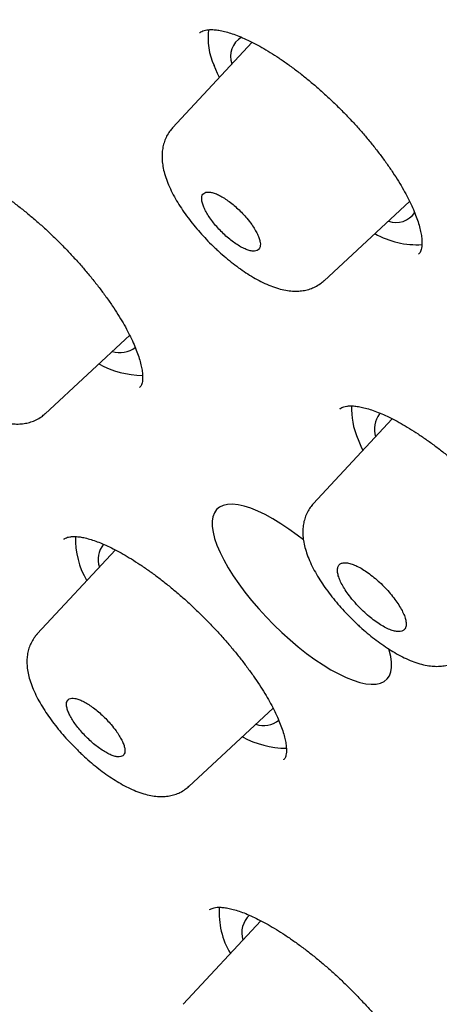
# Model space of a CAD drawing. Header units: millimetres. Extents: x 8 to 1095, y 12 to 2372.
# Tile 14 of 88: x 738.6 to 744.69, y 782.58 to 796.84. Entities that reach past the tile are written whole.
import ezdxf

# ---------------------------------------------------------------- set-up
doc = ezdxf.new("R2010")
doc.units = ezdxf.units.MM

msp = doc.modelspace()

# ---------------------------------------------------------------- linework, layer by layer
at = {"color": 7, "linetype": 'Continuous', "lineweight": 30}
for p, q in [((741.973, 796.513), (740.82, 795.274)), ((743.016, 793.061), (744.255, 794.208)), ((744.386, 793.447), (744.389, 793.45)), ((738.973, 791.135), (740.198, 792.27)), ((740.343, 791.515), (740.345, 791.519)), ((743.245, 791.206), (743.243, 791.204)), ((744.003, 791.061), (742.859, 789.832)), ((739.246, 789.32), (739.244, 789.318)), ((739.992, 789.163), (738.859, 787.946)), ((741.057, 785.74), (742.276, 786.87)), ((742.43, 786.125), (742.432, 786.128)), ((741.36, 783.955), (741.358, 783.953)), ((742.099, 783.795), (740.973, 782.585))]:
    msp.add_line(p, q, dxfattribs=at)
at = {"color": 7, "linetype": 'Continuous', "lineweight": 30, "flags": 128}
for points in [[(741.498, 796.003), (741.471, 796.06), (741.422, 796.178)], [(743.578, 790.605), (743.551, 790.662), (743.502, 790.78)], [(742.716, 789.307), (742.626, 789.377), (742.506, 789.464), (742.388, 789.543), (742.273, 789.613), (742.161, 789.674), (742.054, 789.725), (741.952, 789.766), (741.857, 789.796), (741.768, 789.816), (741.688, 789.824), (741.616, 789.821), (741.554, 789.807), (741.501, 789.782), (741.458, 789.746), (741.426, 789.7), (741.404, 789.644), (741.394, 789.578), (741.395, 789.503), (741.407, 789.42), (741.429, 789.329), (741.463, 789.231)], [(741.463, 789.231), (741.507, 789.128), (741.561, 789.018), (741.625, 788.905), (741.698, 788.789), (741.78, 788.67), (741.869, 788.55), (741.965, 788.429), (742.068, 788.31), (742.176, 788.192), (742.288, 788.077), (742.404, 787.966), (742.522, 787.859), (742.642, 787.758), (742.762, 787.664), (742.882, 787.577), (743, 787.498), (743.115, 787.428), (743.227, 787.367), (743.334, 787.316), (743.436, 787.275), (743.531, 787.245), (743.62, 787.226), (743.7, 787.217), (743.772, 787.22), (743.835, 787.234), (743.888, 787.259), (743.93, 787.295), (743.962, 787.341), (743.984, 787.397), (743.994, 787.463), (743.993, 787.538), (743.982, 787.621), (743.959, 787.712), (743.954, 787.728)]]:
    msp.add_lwpolyline(points, dxfattribs=at)
at = {"color": 7, "linetype": 'Continuous', "lineweight": 30}
for centre, radius, start, end in [((742.267, 796.572), 0.933, 172.2984, 205.0178), ((741.971, 796.311), 0.312, 118.8058, 201.17), ((744.062, 794.219), 0.316, 248.8195, 327.5954), ((744.359, 794.797), 1.216, 240.0823, 273.5563), ((740.057, 792.387), 0.368, 252.5158, 307.2394), ((740.408, 793.068), 1.379, 241.5706, 269.0708), ((744.436, 791.196), 1.023, 176.8859, 204.0103), ((744.13, 790.906), 0.386, 143.9971, 195.9708), ((740.608, 789.322), 1.196, 178.2815, 210.4031), ((740.113, 789.021), 0.371, 142.8923, 197.0756), ((742.139, 786.982), 0.361, 251.9638, 307.7914), ((742.476, 787.632), 1.34, 241.2134, 269.7739), ((742.646, 783.91), 1.152, 176.0246, 210.8287), ((742.179, 783.619), 0.356, 133.663, 197.1477)]:
    msp.add_arc(centre, radius, start, end, dxfattribs=at)
for points, knots in [([(792.801, 764.835), (792.861, 764.902), (792.99, 765.044), (793.177, 765.273), (793.363, 765.52), (793.539, 765.776), (793.705, 766.042), (793.862, 766.317), (794.008, 766.601), (794.146, 766.894), (794.273, 767.196), (794.39, 767.507), (794.497, 767.828), (794.594, 768.157), (794.681, 768.495), (794.757, 768.842), (794.823, 769.198), (794.879, 769.563), (794.923, 769.936), (794.958, 770.317), (794.982, 770.706), (794.995, 771.103), (794.997, 771.508), (794.989, 771.921), (794.97, 772.341), (794.941, 772.768), (794.901, 773.203), (794.851, 773.644), (794.791, 774.092), (794.72, 774.546), (794.638, 775.008), (794.547, 775.475), (794.445, 775.949), (794.334, 776.428), (794.212, 776.914), (794.08, 777.406), (793.938, 777.903), (793.787, 778.406), (793.626, 778.915), (793.455, 779.429), (793.274, 779.948), (793.084, 780.472), (792.884, 781.001), (792.675, 781.536), (792.456, 782.075), (792.228, 782.619), (791.991, 783.167), (791.744, 783.72), (791.489, 784.277), (791.225, 784.838), (790.951, 785.403), (790.669, 785.973), (790.378, 786.546), (790.078, 787.123), (789.769, 787.703), (789.452, 788.287), (789.127, 788.874), (788.793, 789.464), (788.45, 790.057), (788.1, 790.653), (787.741, 791.251), (787.375, 791.853), (787, 792.456), (786.618, 793.062), (786.228, 793.67), (785.83, 794.28), (785.425, 794.892), (785.012, 795.506), (784.592, 796.121), (784.165, 796.737), (783.73, 797.355), (783.289, 797.974), (782.841, 798.594), (782.386, 799.214), (781.924, 799.835), (781.456, 800.457), (780.981, 801.079), (780.5, 801.701), (780.013, 802.323), (779.52, 802.945), (779.02, 803.567), (778.515, 804.188), (778.005, 804.808), (777.489, 805.428), (776.967, 806.047), (776.44, 806.665), (775.908, 807.282), (775.371, 807.897), (774.829, 808.511), (774.282, 809.123), (773.731, 809.733), (773.175, 810.341), (772.615, 810.947), (772.051, 811.551), (771.483, 812.152), (770.91, 812.751), (770.334, 813.347), (769.755, 813.94), (769.172, 814.53), (768.585, 815.117), (767.996, 815.7), (767.403, 816.28), (766.808, 816.856), (766.21, 817.429), (765.609, 817.997), (765.006, 818.561), (764.401, 819.122), (763.793, 819.678), (763.184, 820.229), (762.573, 820.776), (761.96, 821.317), (761.345, 821.854), (760.73, 822.386), (760.113, 822.913), (759.495, 823.434), (758.876, 823.95), (758.256, 824.461), (757.636, 824.965), (757.016, 825.464), (756.395, 825.957), (755.774, 826.444), (755.153, 826.924), (754.533, 827.398), (753.912, 827.866), (753.293, 828.327), (752.673, 828.781), (752.055, 829.229), (751.438, 829.67), (750.822, 830.103), (750.207, 830.53), (749.593, 830.949), (748.981, 831.361), (748.371, 831.765), (747.763, 832.162), (747.156, 832.551), (746.552, 832.932), (745.95, 833.306), (745.351, 833.671), (744.754, 834.029), (744.16, 834.378), (743.569, 834.719), (742.981, 835.052), (742.396, 835.376), (741.814, 835.692), (741.236, 835.999), (740.661, 836.297), (740.09, 836.587), (739.523, 836.868), (738.96, 837.14), (738.401, 837.403), (737.846, 837.657), (737.295, 837.902), (736.749, 838.137), (736.208, 838.364), (735.671, 838.581), (735.139, 838.788), (734.612, 838.986), (734.09, 839.175), (733.573, 839.354), (733.061, 839.523), (732.555, 839.683), (732.054, 839.832), (731.559, 839.972), (731.07, 840.102), (730.586, 840.222), (730.109, 840.332), (729.637, 840.432), (729.172, 840.522), (728.712, 840.601), (728.26, 840.67), (727.813, 840.729), (727.374, 840.777), (726.941, 840.814), (726.515, 840.842), (726.096, 840.858), (725.685, 840.864), (725.28, 840.859), (724.884, 840.844), (724.495, 840.817), (724.114, 840.78), (723.741, 840.732), (723.376, 840.674), (723.02, 840.605), (722.673, 840.525), (722.334, 840.434), (722.004, 840.333), (721.684, 840.222), (721.373, 840.1), (721.071, 839.968), (720.778, 839.826), (720.495, 839.674), (720.222, 839.513), (719.958, 839.341), (719.704, 839.16), (719.467, 838.978), (719.32, 838.85), (719.25, 838.79)], [0, 0, 0, 0, 0.004249, 0.009107, 0.013972, 0.018847, 0.023735, 0.02864, 0.033564, 0.03851, 0.043478, 0.048472, 0.05349, 0.058533, 0.063601, 0.068692, 0.073806, 0.07894, 0.084093, 0.089263, 0.094448, 0.099645, 0.104853, 0.11007, 0.115295, 0.120524, 0.125759, 0.130996, 0.136234, 0.141474, 0.146715, 0.151954, 0.157193, 0.16243, 0.167665, 0.172898, 0.178129, 0.183358, 0.188585, 0.193809, 0.19903, 0.20425, 0.209466, 0.214681, 0.219893, 0.225102, 0.23031, 0.235515, 0.240719, 0.24592, 0.251119, 0.256317, 0.261512, 0.266706, 0.271898, 0.277089, 0.282278, 0.287466, 0.292652, 0.297837, 0.303021, 0.308204, 0.313385, 0.318566, 0.323745, 0.328923, 0.334101, 0.339277, 0.344453, 0.349627, 0.354801, 0.359975, 0.365147, 0.370319, 0.375491, 0.380661, 0.385832, 0.391001, 0.396171, 0.401339, 0.406507, 0.411675, 0.416843, 0.42201, 0.427177, 0.432343, 0.437509, 0.442675, 0.447841, 0.453006, 0.458172, 0.463337, 0.468502, 0.473667, 0.478831, 0.483996, 0.48916, 0.494325, 0.499489, 0.504654, 0.509818, 0.514983, 0.520147, 0.525312, 0.530476, 0.535641, 0.540806, 0.545971, 0.551136, 0.556301, 0.561467, 0.566632, 0.571798, 0.576964, 0.582131, 0.587298, 0.592465, 0.597632, 0.6028, 0.607969, 0.613137, 0.618307, 0.623476, 0.628647, 0.633817, 0.638989, 0.644161, 0.649333, 0.654507, 0.659681, 0.664856, 0.670031, 0.675208, 0.680385, 0.685563, 0.690743, 0.695923, 0.701105, 0.706287, 0.711471, 0.716656, 0.721842, 0.72703, 0.732219, 0.73741, 0.742602, 0.747796, 0.752991, 0.758189, 0.763388, 0.768589, 0.773792, 0.778998, 0.784205, 0.789415, 0.794627, 0.799841, 0.805058, 0.810277, 0.815499, 0.820723, 0.82595, 0.831179, 0.836411, 0.841645, 0.846881, 0.852119, 0.857359, 0.862601, 0.867843, 0.873086, 0.878329, 0.883571, 0.88881, 0.894046, 0.899278, 0.904503, 0.909721, 0.91493, 0.920127, 0.925311, 0.930479, 0.93563, 0.940761, 0.94587, 0.950957, 0.956019, 0.961056, 0.966067, 0.971053, 0.976015, 0.980954, 0.985871, 0.99077, 0.995653, 1, 1, 1, 1]), ([(707.876, 825.494), (707.885, 825.502), (707.965, 825.571), (708.124, 825.692), (708.353, 825.857), (708.593, 826.011), (708.841, 826.156), (709.099, 826.291), (709.365, 826.416), (709.64, 826.532), (709.924, 826.638), (710.216, 826.734), (710.517, 826.821), (710.826, 826.898), (711.144, 826.965), (711.47, 827.022), (711.805, 827.07), (712.148, 827.107), (712.498, 827.135), (712.857, 827.154), (713.224, 827.162), (713.599, 827.161), (713.982, 827.15), (714.372, 827.129), (714.77, 827.098), (715.176, 827.058), (715.589, 827.008), (716.009, 826.947), (716.437, 826.878), (716.872, 826.798), (717.313, 826.708), (717.762, 826.609), (718.217, 826.5), (718.68, 826.382), (719.148, 826.253), (719.623, 826.115), (720.105, 825.968), (720.592, 825.811), (721.086, 825.644), (721.585, 825.468), (722.09, 825.282), (722.601, 825.087), (723.117, 824.882), (723.639, 824.668), (724.166, 824.445), (724.698, 824.212), (725.234, 823.971), (725.776, 823.72), (726.322, 823.46), (726.873, 823.192), (727.428, 822.914), (727.987, 822.627), (728.551, 822.332), (729.118, 822.028), (729.689, 821.716), (730.263, 821.395), (730.841, 821.065), (731.423, 820.727), (732.007, 820.381), (732.594, 820.027), (733.185, 819.664), (733.778, 819.294), (734.373, 818.916), (734.971, 818.53), (735.571, 818.136), (736.173, 817.734), (736.777, 817.326), (737.382, 816.909), (737.989, 816.486), (738.598, 816.055), (739.208, 815.617), (739.819, 815.173), (740.43, 814.721), (741.043, 814.263), (741.656, 813.798), (742.27, 813.327), (742.884, 812.85), (743.498, 812.366), (744.111, 811.876), (744.725, 811.38), (745.339, 810.878), (745.951, 810.371), (746.563, 809.858), (747.175, 809.34), (747.785, 808.816), (748.394, 808.288), (749.002, 807.754), (749.608, 807.215), (750.213, 806.672), (750.816, 806.124), (751.416, 805.571), (752.015, 805.014), (752.612, 804.453), (753.206, 803.889), (753.797, 803.32), (754.386, 802.747), (754.971, 802.171), (755.554, 801.592), (756.133, 801.009), (756.71, 800.423), (757.282, 799.834), (757.851, 799.242), (758.416, 798.648), (758.977, 798.051), (759.535, 797.452), (760.087, 796.851), (760.636, 796.248), (761.18, 795.642), (761.719, 795.035), (762.253, 794.427), (762.783, 793.817), (763.307, 793.206), (763.826, 792.594), (764.34, 791.981), (764.848, 791.367), (765.351, 790.753), (765.847, 790.138), (766.338, 789.523), (766.823, 788.908), (767.302, 788.293), (767.774, 787.678), (768.24, 787.063), (768.7, 786.449), (769.153, 785.836), (769.599, 785.224), (770.038, 784.612), (770.47, 784.002), (770.895, 783.393), (771.313, 782.786), (771.723, 782.18), (772.126, 781.577), (772.522, 780.975), (772.91, 780.375), (773.29, 779.778), (773.662, 779.183), (774.027, 778.591), (774.383, 778.001), (774.731, 777.415), (775.071, 776.831), (775.402, 776.251), (775.726, 775.674), (776.04, 775.101), (776.347, 774.531), (776.644, 773.965), (776.933, 773.404), (777.213, 772.846), (777.484, 772.293), (777.746, 771.744), (777.999, 771.2), (778.244, 770.66), (778.479, 770.126), (778.704, 769.596), (778.921, 769.072), (779.128, 768.553), (779.326, 768.039), (779.515, 767.531), (779.694, 767.029), (779.863, 766.532), (780.023, 766.042), (780.174, 765.558), (780.314, 765.08), (780.446, 764.608), (780.567, 764.143), (780.679, 763.684), (780.781, 763.232), (780.874, 762.788), (780.956, 762.35), (781.029, 761.919), (781.092, 761.495), (781.145, 761.079), (781.189, 760.67), (781.223, 760.269), (781.247, 759.876), (781.261, 759.49), (781.265, 759.112), (781.26, 758.742), (781.245, 758.38), (781.22, 758.026), (781.186, 757.681), (781.141, 757.343), (781.087, 757.014), (781.024, 756.694), (780.95, 756.382), (780.868, 756.078), (780.775, 755.783), (780.673, 755.496), (780.561, 755.218), (780.439, 754.949), (780.308, 754.689), (780.168, 754.438), (780.017, 754.195), (779.857, 753.962), (779.718, 753.775), (779.629, 753.669), (779.599, 753.634)], [0, 0, 0, 0, 0.0007, 0.00602, 0.011336, 0.016648, 0.021954, 0.027254, 0.032548, 0.037835, 0.043115, 0.048388, 0.053655, 0.058916, 0.064172, 0.069423, 0.07467, 0.079913, 0.085154, 0.090392, 0.095628, 0.100862, 0.106095, 0.111327, 0.116558, 0.121789, 0.127019, 0.132249, 0.13748, 0.142711, 0.147941, 0.153172, 0.158404, 0.163636, 0.168868, 0.174101, 0.179334, 0.184568, 0.189803, 0.195038, 0.200273, 0.205509, 0.210745, 0.215982, 0.22122, 0.226458, 0.231696, 0.236935, 0.242174, 0.247413, 0.252653, 0.257894, 0.263134, 0.268375, 0.273617, 0.278858, 0.2841, 0.289342, 0.294585, 0.299828, 0.305071, 0.310314, 0.315557, 0.320801, 0.326045, 0.331289, 0.336533, 0.341778, 0.347023, 0.352267, 0.357512, 0.362757, 0.368003, 0.373248, 0.378493, 0.383739, 0.388985, 0.39423, 0.399476, 0.404722, 0.409968, 0.415215, 0.420461, 0.425707, 0.430953, 0.4362, 0.441446, 0.446693, 0.451939, 0.457186, 0.462433, 0.467679, 0.472926, 0.478173, 0.48342, 0.488666, 0.493913, 0.49916, 0.504407, 0.509654, 0.5149, 0.520147, 0.525394, 0.530641, 0.535887, 0.541134, 0.546381, 0.551627, 0.556874, 0.562121, 0.567367, 0.572613, 0.57786, 0.583106, 0.588352, 0.593599, 0.598845, 0.604091, 0.609337, 0.614583, 0.619828, 0.625074, 0.63032, 0.635565, 0.64081, 0.646056, 0.651301, 0.656545, 0.66179, 0.667035, 0.672279, 0.677523, 0.682767, 0.688011, 0.693255, 0.698498, 0.703742, 0.708985, 0.714227, 0.71947, 0.724712, 0.729954, 0.735195, 0.740437, 0.745678, 0.750918, 0.756158, 0.761398, 0.766638, 0.771877, 0.777115, 0.782354, 0.787591, 0.792829, 0.798065, 0.803302, 0.808538, 0.813773, 0.819008, 0.824242, 0.829476, 0.834709, 0.839941, 0.845174, 0.850405, 0.855636, 0.860867, 0.866098, 0.871328, 0.876558, 0.881788, 0.887018, 0.892248, 0.897478, 0.902709, 0.907941, 0.913174, 0.918408, 0.923645, 0.928883, 0.934125, 0.93937, 0.944618, 0.949872, 0.95513, 0.960394, 0.965663, 0.97094, 0.976223, 0.981513, 0.98681, 0.992114, 0.997423, 1, 1, 1, 1]), ([(706.342, 826.406), (706.324, 826.387), (706.237, 826.298), (706.09, 826.128), (705.901, 825.895), (705.723, 825.653), (705.554, 825.401), (705.394, 825.141), (705.245, 824.871), (705.105, 824.592), (704.975, 824.304), (704.854, 824.007), (704.744, 823.701), (704.643, 823.386), (704.553, 823.063), (704.472, 822.73), (704.402, 822.389), (704.342, 822.04), (704.292, 821.681), (704.253, 821.315), (704.223, 820.941), (704.204, 820.558), (704.196, 820.168), (704.197, 819.77), (704.209, 819.364), (704.231, 818.951), (704.263, 818.53), (704.306, 818.102), (704.358, 817.668), (704.421, 817.226), (704.494, 816.777), (704.577, 816.322), (704.67, 815.86), (704.773, 815.391), (704.886, 814.916), (705.008, 814.435), (705.141, 813.948), (705.283, 813.454), (705.435, 812.955), (705.597, 812.45), (705.769, 811.94), (705.95, 811.424), (706.14, 810.902), (706.34, 810.375), (706.55, 809.843), (706.768, 809.306), (706.997, 808.764), (707.234, 808.218), (707.48, 807.666), (707.736, 807.11), (708, 806.55), (708.274, 805.986), (708.556, 805.417), (708.848, 804.844), (709.148, 804.268), (709.456, 803.688), (709.774, 803.104), (710.099, 802.517), (710.433, 801.927), (710.776, 801.333), (711.127, 800.737), (711.485, 800.137), (711.852, 799.535), (712.227, 798.931), (712.61, 798.324), (713, 797.714), (713.399, 797.103), (713.804, 796.49), (714.218, 795.875), (714.638, 795.258), (715.066, 794.64), (715.501, 794.02), (715.943, 793.399), (716.392, 792.778), (716.848, 792.155), (717.31, 791.532), (717.779, 790.908), (718.255, 790.283), (718.736, 789.659), (719.224, 789.034), (719.719, 788.41), (720.219, 787.785), (720.725, 787.161), (721.236, 786.538), (721.754, 785.915), (722.276, 785.293), (722.805, 784.672), (723.338, 784.052), (723.876, 783.434), (724.419, 782.817), (724.967, 782.201), (725.52, 781.588), (726.077, 780.976), (726.639, 780.366), (727.205, 779.759), (727.774, 779.154), (728.348, 778.552), (728.926, 777.952), (729.507, 777.355), (730.092, 776.761), (730.68, 776.17), (731.271, 775.583), (731.866, 774.999), (732.463, 774.418), (733.063, 773.842), (733.666, 773.269), (734.271, 772.7), (734.878, 772.135), (735.488, 771.575), (736.099, 771.019), (736.713, 770.468), (737.328, 769.921), (737.944, 769.379), (738.562, 768.843), (739.182, 768.311), (739.802, 767.785), (740.423, 767.264), (741.045, 766.749), (741.668, 766.239), (742.291, 765.735), (742.914, 765.237), (743.537, 764.745), (744.161, 764.26), (744.784, 763.78), (745.407, 763.307), (746.029, 762.841), (746.651, 762.381), (747.272, 761.928), (747.892, 761.482), (748.511, 761.043), (749.029, 760.68), (749.341, 760.465), (749.447, 760.392)], [0, 0, 0, 0, 0.001942, 0.009467, 0.016995, 0.024529, 0.032073, 0.039629, 0.047201, 0.054791, 0.062399, 0.070028, 0.077677, 0.085347, 0.093037, 0.100747, 0.108474, 0.116218, 0.123977, 0.131749, 0.139532, 0.147326, 0.155128, 0.162937, 0.170752, 0.178571, 0.186393, 0.194217, 0.202043, 0.20987, 0.217698, 0.225525, 0.233351, 0.241176, 0.249, 0.256822, 0.264643, 0.272462, 0.28028, 0.288095, 0.295909, 0.303721, 0.311531, 0.31934, 0.327146, 0.334951, 0.342755, 0.350556, 0.358356, 0.366155, 0.373952, 0.381747, 0.389541, 0.397334, 0.405126, 0.412916, 0.420705, 0.428494, 0.436281, 0.444067, 0.451852, 0.459636, 0.467419, 0.475202, 0.482983, 0.490764, 0.498544, 0.506324, 0.514103, 0.521881, 0.529658, 0.537435, 0.545212, 0.552988, 0.560763, 0.568538, 0.576313, 0.584087, 0.591861, 0.599634, 0.607407, 0.61518, 0.622952, 0.630724, 0.638496, 0.646268, 0.654039, 0.66181, 0.669581, 0.677352, 0.685123, 0.692893, 0.700663, 0.708434, 0.716204, 0.723974, 0.731744, 0.739514, 0.747283, 0.755053, 0.762823, 0.770593, 0.778363, 0.786132, 0.793902, 0.801672, 0.809442, 0.817212, 0.824982, 0.832753, 0.840523, 0.848294, 0.856064, 0.863835, 0.871606, 0.879377, 0.887149, 0.894921, 0.902693, 0.910465, 0.918237, 0.92601, 0.933783, 0.941557, 0.949331, 0.957105, 0.96488, 0.972655, 0.980431, 0.988207, 0.995983, 1, 1, 1, 1]), ([(707.652, 824.823), (707.618, 824.785), (707.52, 824.674), (707.369, 824.48), (707.198, 824.244), (707.037, 823.998), (706.885, 823.743), (706.743, 823.479), (706.611, 823.206), (706.489, 822.923), (706.376, 822.632), (706.273, 822.332), (706.181, 822.023), (706.098, 821.706), (706.025, 821.379), (705.962, 821.044), (705.91, 820.701), (705.867, 820.35), (705.835, 819.99), (705.812, 819.622), (705.8, 819.247), (705.798, 818.863), (705.807, 818.472), (705.825, 818.073), (705.853, 817.667), (705.892, 817.253), (705.94, 816.832), (705.999, 816.404), (706.068, 815.969), (706.146, 815.527), (706.235, 815.079), (706.333, 814.624), (706.442, 814.162), (706.56, 813.694), (706.688, 813.22), (706.826, 812.739), (706.973, 812.253), (707.131, 811.761), (707.297, 811.262), (707.474, 810.759), (707.66, 810.249), (707.855, 809.735), (708.06, 809.215), (708.274, 808.69), (708.497, 808.16), (708.73, 807.625), (708.971, 807.085), (709.222, 806.541), (709.482, 805.992), (709.751, 805.44), (710.028, 804.882), (710.315, 804.321), (710.61, 803.756), (710.914, 803.188), (711.226, 802.615), (711.547, 802.04), (711.877, 801.46), (712.214, 800.878), (712.56, 800.293), (712.914, 799.705), (713.276, 799.114), (713.646, 798.521), (714.024, 797.925), (714.409, 797.327), (714.803, 796.727), (715.203, 796.126), (715.612, 795.522), (716.027, 794.917), (716.45, 794.31), (716.88, 793.702), (717.316, 793.093), (717.76, 792.483), (718.21, 791.872), (718.668, 791.26), (719.131, 790.648), (719.601, 790.036), (720.077, 789.423), (720.56, 788.81), (721.048, 788.198), (721.543, 787.586), (722.043, 786.974), (722.548, 786.363), (723.06, 785.753), (723.576, 785.143), (724.098, 784.535), (724.625, 783.928), (725.157, 783.322), (725.694, 782.718), (726.235, 782.116), (726.781, 781.516), (727.331, 780.917), (727.886, 780.321), (728.445, 779.728), (729.007, 779.136), (729.574, 778.548), (730.144, 777.962), (730.717, 777.379), (731.294, 776.8), (731.874, 776.223), (732.457, 775.65), (733.044, 775.081), (733.632, 774.516), (734.224, 773.954), (734.818, 773.396), (735.414, 772.843), (736.012, 772.294), (736.612, 771.749), (737.214, 771.209), (737.818, 770.674), (738.423, 770.143), (739.03, 769.618), (739.637, 769.098), (740.246, 768.583), (740.856, 768.074), (741.466, 767.57), (742.077, 767.072), (742.688, 766.579), (743.299, 766.093), (743.911, 765.613), (744.522, 765.139), (745.133, 764.671), (745.744, 764.21), (746.354, 763.756), (746.963, 763.308), (747.572, 762.867), (748.179, 762.433), (748.785, 762.006), (749.39, 761.586), (749.993, 761.173), (750.595, 760.768), (751.195, 760.371), (751.792, 759.981), (752.388, 759.598), (752.981, 759.224), (753.572, 758.857), (754.16, 758.499), (754.746, 758.148), (755.328, 757.806), (755.908, 757.472), (756.484, 757.146), (757.057, 756.829), (757.626, 756.521), (758.192, 756.221), (758.754, 755.929), (759.312, 755.647), (759.866, 755.373), (760.415, 755.108), (760.961, 754.853), (761.501, 754.606), (762.038, 754.369), (762.569, 754.14), (763.095, 753.921), (763.617, 753.712), (764.133, 753.511), (764.644, 753.32), (765.149, 753.139), (765.649, 752.967), (766.143, 752.805), (766.632, 752.653), (767.114, 752.51), (767.59, 752.377), (768.061, 752.253), (768.525, 752.14), (768.982, 752.036), (769.433, 751.943), (769.877, 751.859), (770.315, 751.785), (770.746, 751.721), (771.169, 751.668), (771.586, 751.624), (771.995, 751.591), (772.397, 751.567), (772.792, 751.554), (773.179, 751.551), (773.558, 751.558), (773.93, 751.576), (774.293, 751.603), (774.649, 751.641), (774.996, 751.689), (775.335, 751.747), (775.666, 751.815), (775.988, 751.894), (776.301, 751.982), (776.606, 752.081), (776.902, 752.19), (777.189, 752.308), (777.467, 752.437), (777.735, 752.575), (777.995, 752.723), (778.245, 752.88), (778.486, 753.048), (778.707, 753.215), (778.843, 753.331), (778.905, 753.384)], [0, 0, 0, 0, 0.002757, 0.007906, 0.013058, 0.018215, 0.023378, 0.028548, 0.033727, 0.038914, 0.044111, 0.049317, 0.054532, 0.059756, 0.064988, 0.070227, 0.075474, 0.080726, 0.085984, 0.091246, 0.096512, 0.101781, 0.107052, 0.112325, 0.1176, 0.122876, 0.128153, 0.13343, 0.138708, 0.143985, 0.149262, 0.154538, 0.159814, 0.165089, 0.170363, 0.175637, 0.18091, 0.186183, 0.191454, 0.196725, 0.201995, 0.207264, 0.212532, 0.2178, 0.223067, 0.228333, 0.233599, 0.238863, 0.244128, 0.249391, 0.254654, 0.259917, 0.265179, 0.27044, 0.275701, 0.280962, 0.286222, 0.291482, 0.296741, 0.302, 0.307258, 0.312516, 0.317774, 0.323031, 0.328289, 0.333545, 0.338802, 0.344058, 0.349314, 0.35457, 0.359826, 0.365081, 0.370336, 0.375591, 0.380846, 0.386101, 0.391355, 0.396609, 0.401863, 0.407118, 0.412371, 0.417625, 0.422879, 0.428132, 0.433386, 0.438639, 0.443893, 0.449146, 0.454399, 0.459652, 0.464905, 0.470158, 0.475411, 0.480664, 0.485917, 0.49117, 0.496423, 0.501676, 0.506929, 0.512182, 0.517434, 0.522687, 0.52794, 0.533193, 0.538446, 0.543699, 0.548952, 0.554206, 0.559459, 0.564712, 0.569965, 0.575219, 0.580472, 0.585726, 0.59098, 0.596234, 0.601487, 0.606742, 0.611996, 0.61725, 0.622505, 0.627759, 0.633014, 0.638269, 0.643524, 0.64878, 0.654036, 0.659291, 0.664548, 0.669804, 0.675061, 0.680317, 0.685575, 0.690832, 0.69609, 0.701348, 0.706607, 0.711866, 0.717125, 0.722385, 0.727645, 0.732906, 0.738167, 0.743428, 0.74869, 0.753953, 0.759216, 0.76448, 0.769745, 0.77501, 0.780275, 0.785542, 0.790809, 0.796077, 0.801345, 0.806615, 0.811885, 0.817156, 0.822427, 0.8277, 0.832973, 0.838248, 0.843522, 0.848798, 0.854074, 0.859351, 0.864629, 0.869907, 0.875185, 0.880463, 0.885741, 0.891018, 0.896294, 0.901569, 0.906843, 0.912114, 0.917382, 0.922647, 0.927907, 0.933163, 0.938413, 0.943656, 0.948892, 0.95412, 0.959339, 0.96455, 0.969751, 0.974943, 0.980125, 0.985299, 0.990465, 0.995625, 1, 1, 1, 1]), ([(741.214, 796.651), (741.214, 796.651), (741.213, 796.651), (741.213, 796.65), (741.212, 796.649)], [0, 0, 0, 0, 0.108082, 1, 1, 1, 1]), ([(741.214, 796.648), (741.216, 796.65), (741.224, 796.659), (741.242, 796.67), (741.275, 796.683), (741.317, 796.693), (741.37, 796.697), (741.436, 796.694), (741.51, 796.684), (741.593, 796.665), (741.683, 796.638), (741.781, 796.602), (741.885, 796.556), (741.996, 796.502), (742.113, 796.439), (742.234, 796.367), (742.36, 796.286), (742.488, 796.198), (742.619, 796.102), (742.749, 795.999), (742.879, 795.891), (743.008, 795.778), (743.134, 795.661), (743.259, 795.539), (743.381, 795.413), (743.499, 795.285), (743.614, 795.153), (743.724, 795.021), (743.827, 794.888), (743.924, 794.757), (744.013, 794.627), (744.094, 794.5), (744.167, 794.378), (744.231, 794.26), (744.286, 794.146), (744.333, 794.037), (744.371, 793.934), (744.4, 793.839), (744.42, 793.752), (744.432, 793.675), (744.435, 793.609), (744.432, 793.555), (744.424, 793.512), (744.413, 793.482), (744.402, 793.462), (744.393, 793.453), (744.389, 793.45)], [0, 0, 0, 0, 0.009265, 0.035453, 0.05875, 0.080736, 0.104085, 0.126761, 0.149213, 0.171627, 0.194053, 0.216305, 0.238826, 0.261708, 0.284908, 0.308366, 0.33202, 0.355804, 0.37965, 0.403487, 0.427262, 0.450924, 0.474425, 0.498029, 0.521806, 0.545717, 0.569716, 0.593745, 0.617733, 0.641625, 0.665372, 0.688936, 0.712228, 0.735263, 0.758435, 0.781664, 0.804858, 0.827926, 0.850775, 0.873323, 0.895527, 0.917423, 0.939202, 0.961167, 0.984261, 1, 1, 1, 1]), ([(740.821, 795.274), (740.806, 795.257), (740.772, 795.219), (740.732, 795.152), (740.7, 795.076), (740.678, 794.996), (740.667, 794.913), (740.666, 794.825), (740.675, 794.734), (740.695, 794.635), (740.728, 794.529), (740.773, 794.418), (740.828, 794.305), (740.893, 794.193), (740.964, 794.082), (741.042, 793.973), (741.126, 793.866), (741.215, 793.761), (741.308, 793.66), (741.383, 793.584), (741.426, 793.542), (741.436, 793.533)], [0, 0, 0, 0, 0.035863, 0.079076, 0.122575, 0.167036, 0.213205, 0.261698, 0.313042, 0.370142, 0.432397, 0.495938, 0.561381, 0.624443, 0.684899, 0.745941, 0.805881, 0.864571, 0.923359, 0.982389, 1, 1, 1, 1]), ([(737.173, 794.722), (737.174, 794.724), (737.181, 794.731), (737.196, 794.741), (737.226, 794.753), (737.265, 794.762), (737.316, 794.766), (737.378, 794.763), (737.45, 794.753), (737.531, 794.734), (737.62, 794.707), (737.715, 794.671), (737.818, 794.626), (737.927, 794.572), (738.043, 794.509), (738.163, 794.437), (738.288, 794.357), (738.415, 794.268), (738.545, 794.172), (738.675, 794.07), (738.805, 793.962), (738.934, 793.849), (739.06, 793.732), (739.185, 793.611), (739.307, 793.485), (739.426, 793.357), (739.542, 793.226), (739.652, 793.093), (739.757, 792.961), (739.855, 792.829), (739.946, 792.699), (740.029, 792.572), (740.103, 792.45), (740.168, 792.331), (740.226, 792.217), (740.274, 792.108), (740.314, 792.006), (740.345, 791.91), (740.368, 791.823), (740.381, 791.745), (740.387, 791.679), (740.385, 791.624), (740.379, 791.581), (740.369, 791.551), (740.358, 791.531), (740.35, 791.522), (740.346, 791.518)], [0, 0, 0, 0, 0.007398, 0.033721, 0.056912, 0.078758, 0.10196, 0.124488, 0.146819, 0.169137, 0.191492, 0.213683, 0.236126, 0.258944, 0.282089, 0.305504, 0.329123, 0.352881, 0.37671, 0.40054, 0.424312, 0.447983, 0.471471, 0.495041, 0.518785, 0.542669, 0.566647, 0.590665, 0.614649, 0.638544, 0.662301, 0.68588, 0.709207, 0.732255, 0.755402, 0.77861, 0.801793, 0.824855, 0.847698, 0.870234, 0.892402, 0.914212, 0.935813, 0.957496, 0.979886, 1, 1, 1, 1]), ([(741.896, 793.964), (741.876, 793.987), (741.835, 794.035), (741.766, 794.102), (741.695, 794.165), (741.623, 794.22), (741.552, 794.267), (741.485, 794.304), (741.423, 794.33), (741.367, 794.344), (741.32, 794.346), (741.284, 794.336), (741.257, 794.314), (741.243, 794.281), (741.24, 794.237), (741.25, 794.184), (741.271, 794.124), (741.304, 794.058), (741.347, 793.987), (741.399, 793.915), (741.459, 793.843), (741.524, 793.773), (741.594, 793.706), (741.665, 793.647), (741.737, 793.594), (741.806, 793.551), (741.872, 793.518), (741.932, 793.496), (741.985, 793.487), (742.028, 793.489), (742.061, 793.504), (742.083, 793.53), (742.093, 793.568), (742.091, 793.615), (742.077, 793.671), (742.051, 793.734), (742.014, 793.802), (741.964, 793.879), (741.921, 793.934), (741.896, 793.964)], [0, 0, 0, 0, 0.026462, 0.053691, 0.080153, 0.107383, 0.133845, 0.161073, 0.187535, 0.214765, 0.241228, 0.268458, 0.294922, 0.322154, 0.34862, 0.375854, 0.40232, 0.429553, 0.456019, 0.483252, 0.509716, 0.536948, 0.56341, 0.59064, 0.617102, 0.644331, 0.670793, 0.698022, 0.724484, 0.751714, 0.778178, 0.80541, 0.831875, 0.859108, 0.885575, 0.912808, 0.939274, 0.966507, 1, 1, 1, 1]), ([(741.436, 793.533), (741.454, 793.516), (741.505, 793.469), (741.591, 793.393), (741.696, 793.308), (741.803, 793.229), (741.91, 793.156), (742.019, 793.091), (742.13, 793.033), (742.242, 792.984), (742.351, 792.946), (742.456, 792.921), (742.554, 792.909), (742.645, 792.908), (742.731, 792.919), (742.811, 792.939), (742.89, 792.972), (742.959, 793.012), (742.998, 793.047), (743.015, 793.062)], [0, 0, 0, 0, 0.034004, 0.098423, 0.163671, 0.229735, 0.295984, 0.363073, 0.432524, 0.504076, 0.576351, 0.642767, 0.704241, 0.760807, 0.812975, 0.861942, 0.909482, 0.961343, 1, 1, 1, 1]), ([(737.402, 791.615), (737.42, 791.599), (737.47, 791.551), (737.556, 791.475), (737.66, 791.39), (737.766, 791.311), (737.873, 791.238), (737.981, 791.172), (738.091, 791.113), (738.202, 791.063), (738.31, 791.025), (738.414, 790.999), (738.512, 790.986), (738.602, 790.984), (738.687, 790.994), (738.767, 791.013), (738.845, 791.045), (738.915, 791.085), (738.955, 791.12), (738.972, 791.136)], [0, 0, 0, 0, 0.033946, 0.098298, 0.163477, 0.229466, 0.295647, 0.36269, 0.432113, 0.503697, 0.576164, 0.642862, 0.704386, 0.760681, 0.812455, 0.86101, 0.908186, 0.959758, 1, 1, 1, 1]), ([(743.244, 791.203), (743.246, 791.205), (743.253, 791.213), (743.27, 791.223), (743.301, 791.236), (743.342, 791.245), (743.394, 791.249), (743.458, 791.247), (743.531, 791.237), (743.613, 791.218), (743.703, 791.191), (743.8, 791.155), (743.904, 791.111), (744.014, 791.057), (744.131, 790.994), (744.252, 790.923), (744.378, 790.843), (744.506, 790.755), (744.637, 790.66), (744.768, 790.558), (744.898, 790.45), (745.027, 790.338), (745.155, 790.221), (745.28, 790.1), (745.402, 789.975), (745.522, 789.847), (745.638, 789.717), (745.748, 789.585), (745.853, 789.453), (745.951, 789.322), (746.042, 789.192), (746.125, 789.066), (746.199, 788.944), (746.264, 788.826), (746.321, 788.713), (746.369, 788.604), (746.409, 788.502), (746.439, 788.407), (746.461, 788.32), (746.474, 788.243), (746.479, 788.177), (746.477, 788.123), (746.47, 788.08), (746.459, 788.05), (746.449, 788.03), (746.44, 788.021), (746.436, 788.017)], [0, 0, 0, 0, 0.008355, 0.034421, 0.057612, 0.079498, 0.10274, 0.125326, 0.147711, 0.170077, 0.192468, 0.21469, 0.23717, 0.260018, 0.283189, 0.306624, 0.330259, 0.354028, 0.377866, 0.401698, 0.425472, 0.44914, 0.472632, 0.496214, 0.519971, 0.543864, 0.567849, 0.59187, 0.615853, 0.639744, 0.663495, 0.687065, 0.710374, 0.733412, 0.756564, 0.779775, 0.802957, 0.826015, 0.848855, 0.871389, 0.893568, 0.915413, 0.937095, 0.95891, 0.981619, 1, 1, 1, 1]), ([(742.859, 789.831), (742.844, 789.814), (742.811, 789.776), (742.771, 789.709), (742.739, 789.634), (742.718, 789.555), (742.707, 789.472), (742.706, 789.385), (742.716, 789.294), (742.737, 789.196), (742.77, 789.092), (742.815, 788.981), (742.871, 788.869), (742.936, 788.757), (743.008, 788.647), (743.086, 788.539), (743.17, 788.432), (743.259, 788.328), (743.353, 788.227), (743.429, 788.15), (743.474, 788.108), (743.486, 788.097)], [0, 0, 0, 0, 0.035655, 0.078591, 0.121778, 0.165897, 0.211709, 0.259887, 0.310958, 0.367684, 0.429872, 0.493445, 0.559031, 0.622198, 0.682712, 0.743706, 0.803613, 0.862272, 0.920925, 0.979876, 1, 1, 1, 1]), ([(739.245, 789.317), (739.246, 789.319), (739.252, 789.325), (739.266, 789.334), (739.294, 789.346), (739.332, 789.354), (739.382, 789.358), (739.443, 789.356), (739.514, 789.346), (739.594, 789.327), (739.681, 789.3), (739.777, 789.265), (739.879, 789.22), (739.988, 789.167), (740.103, 789.104), (740.223, 789.033), (740.347, 788.953), (740.475, 788.865), (740.605, 788.77), (740.735, 788.668), (740.866, 788.561), (740.995, 788.449), (741.122, 788.332), (741.247, 788.211), (741.37, 788.087), (741.49, 787.959), (741.606, 787.829), (741.718, 787.697), (741.824, 787.565), (741.923, 787.434), (742.015, 787.305), (742.1, 787.178), (742.175, 787.056), (742.242, 786.938), (742.301, 786.825), (742.351, 786.716), (742.392, 786.613), (742.425, 786.518), (742.448, 786.431), (742.463, 786.354), (742.47, 786.287), (742.469, 786.233), (742.464, 786.19), (742.455, 786.16), (742.445, 786.14), (742.437, 786.132), (742.433, 786.127)], [0, 0, 0, 0, 0.0067021, 0.0328299, 0.0558956, 0.0776327, 0.1007158, 0.1231499, 0.1454125, 0.1676781, 0.1899999, 0.2121706, 0.2345764, 0.2573637, 0.2804836, 0.3038782, 0.3274828, 0.3512297, 0.3750529, 0.3988806, 0.4226545, 0.4463323, 0.4698191, 0.4933692, 0.5170968, 0.5409664, 0.5649331, 0.5889445, 0.6129269, 0.6368241, 0.6605866, 0.684174, 0.7075191, 0.7305713, 0.7537028, 0.7768987, 0.8000735, 0.8231296, 0.8459682, 0.8684955, 0.8906447, 0.9124138, 0.9339323, 0.9554883, 0.9775887, 1, 1, 1, 1]), ([(743.486, 788.374), (743.512, 788.347), (743.563, 788.293), (743.645, 788.218), (743.73, 788.15), (743.813, 788.091), (743.894, 788.044), (743.969, 788.008), (744.037, 787.986), (744.095, 787.979), (744.143, 787.985), (744.178, 788.005), (744.2, 788.039), (744.207, 788.085), (744.201, 788.143), (744.181, 788.21), (744.146, 788.285), (744.1, 788.365), (744.042, 788.448), (743.976, 788.532), (743.901, 788.616), (743.821, 788.694), (743.737, 788.767), (743.653, 788.832), (743.57, 788.887), (743.492, 788.93), (743.419, 788.96), (743.354, 788.977), (743.3, 788.979), (743.257, 788.968), (743.227, 788.942), (743.21, 788.904), (743.208, 788.853), (743.219, 788.792), (743.245, 788.721), (743.284, 788.645), (743.335, 788.563), (743.401, 788.471), (743.456, 788.409), (743.486, 788.374)], [0, 0, 0, 0, 0.026463, 0.053694, 0.080158, 0.107389, 0.133852, 0.161083, 0.187547, 0.214779, 0.241243, 0.268474, 0.294939, 0.32217, 0.348635, 0.375866, 0.40233, 0.429562, 0.456025, 0.483257, 0.50972, 0.536951, 0.563414, 0.590645, 0.617109, 0.64434, 0.670803, 0.698035, 0.724499, 0.75173, 0.778195, 0.805426, 0.831891, 0.859122, 0.885586, 0.912818, 0.939282, 0.966513, 1, 1, 1, 1]), ([(743.486, 788.097), (743.503, 788.081), (743.554, 788.033), (743.641, 787.958), (743.745, 787.874), (743.852, 787.795), (743.96, 787.723), (744.068, 787.658), (744.179, 787.6), (744.29, 787.551), (744.399, 787.514), (744.504, 787.489), (744.602, 787.477), (744.692, 787.477), (744.777, 787.487), (744.857, 787.508), (744.935, 787.541), (745.004, 787.581), (745.042, 787.615), (745.058, 787.63)], [0, 0, 0, 0, 0.034065, 0.098624, 0.164016, 0.230228, 0.296635, 0.363902, 0.433561, 0.50536, 0.577993, 0.644645, 0.706214, 0.762693, 0.814721, 0.863555, 0.910991, 0.962785, 1, 1, 1, 1]), ([(738.86, 787.944), (738.846, 787.93), (738.815, 787.896), (738.776, 787.833), (738.743, 787.759), (738.721, 787.681), (738.709, 787.599), (738.708, 787.514), (738.716, 787.425), (738.736, 787.329), (738.767, 787.226), (738.812, 787.117), (738.866, 787.005), (738.93, 786.894), (739.001, 786.784), (739.079, 786.676), (739.162, 786.57), (739.25, 786.465), (739.343, 786.364), (739.424, 786.282), (739.474, 786.234), (739.491, 786.217)], [0, 0, 0, 0, 0.030033, 0.072583, 0.115266, 0.158761, 0.203841, 0.251281, 0.301638, 0.357202, 0.418917, 0.483099, 0.548425, 0.61213, 0.673072, 0.733803, 0.793864, 0.852682, 0.911191, 0.970114, 1, 1, 1, 1]), ([(739.93, 786.634), (739.909, 786.657), (739.868, 786.704), (739.799, 786.771), (739.728, 786.834), (739.657, 786.889), (739.586, 786.937), (739.52, 786.974), (739.458, 787), (739.404, 787.015), (739.357, 787.018), (739.322, 787.009), (739.296, 786.987), (739.283, 786.955), (739.281, 786.912), (739.292, 786.861), (739.314, 786.801), (739.348, 786.736), (739.391, 786.666), (739.444, 786.595), (739.504, 786.523), (739.569, 786.454), (739.639, 786.387), (739.71, 786.328), (739.782, 786.275), (739.851, 786.232), (739.916, 786.198), (739.975, 786.176), (740.027, 786.166), (740.069, 786.168), (740.101, 786.182), (740.122, 786.207), (740.131, 786.243), (740.128, 786.289), (740.113, 786.345), (740.086, 786.406), (740.049, 786.473), (739.998, 786.55), (739.954, 786.604), (739.93, 786.634)], [0, 0, 0, 0, 0.026463, 0.053694, 0.080158, 0.107389, 0.133852, 0.161083, 0.187547, 0.214778, 0.241242, 0.268474, 0.294938, 0.32217, 0.348634, 0.375866, 0.40233, 0.429561, 0.456025, 0.483256, 0.50972, 0.536951, 0.563414, 0.590645, 0.617109, 0.644339, 0.670803, 0.698034, 0.724498, 0.75173, 0.778194, 0.805426, 0.83189, 0.859122, 0.885586, 0.912818, 0.939281, 0.966513, 1, 1, 1, 1]), ([(739.491, 786.217), (739.508, 786.201), (739.559, 786.154), (739.645, 786.079), (739.749, 785.994), (739.855, 785.915), (739.962, 785.843), (740.069, 785.777), (740.179, 785.719), (740.29, 785.669), (740.398, 785.631), (740.502, 785.605), (740.599, 785.592), (740.689, 785.591), (740.773, 785.6), (740.852, 785.619), (740.93, 785.651), (741, 785.691), (741.039, 785.726), (741.056, 785.741)], [0, 0, 0, 0, 0.033989, 0.098444, 0.16373, 0.229827, 0.296126, 0.363297, 0.432869, 0.504659, 0.577404, 0.644377, 0.706002, 0.762222, 0.813865, 0.862286, 0.909333, 0.960826, 1, 1, 1, 1]), ([(741.359, 783.952), (741.36, 783.953), (741.365, 783.959), (741.378, 783.967), (741.404, 783.979), (741.441, 783.987), (741.489, 783.991), (741.549, 783.988), (741.619, 783.978), (741.698, 783.96), (741.785, 783.934), (741.88, 783.898), (741.981, 783.854), (742.089, 783.801), (742.204, 783.739), (742.324, 783.668), (742.448, 783.589), (742.576, 783.502), (742.706, 783.407), (742.837, 783.306), (742.967, 783.2), (743.097, 783.088), (743.225, 782.972), (743.351, 782.852), (743.474, 782.728), (743.595, 782.601), (743.712, 782.472), (743.825, 782.341), (743.932, 782.209), (744.032, 782.079), (744.126, 781.95), (744.211, 781.824), (744.288, 781.702), (744.357, 781.585), (744.416, 781.472), (744.468, 781.364), (744.511, 781.262), (744.545, 781.167), (744.569, 781.08), (744.585, 781.003), (744.593, 780.936), (744.594, 780.882), (744.589, 780.84), (744.581, 780.81), (744.571, 780.79), (744.564, 780.782), (744.56, 780.778)], [0, 0, 0, 0, 0.006128, 0.032006, 0.05494, 0.076565, 0.099524, 0.121863, 0.144058, 0.166272, 0.188562, 0.210719, 0.233092, 0.255852, 0.278951, 0.30233, 0.325923, 0.349663, 0.373484, 0.397313, 0.421092, 0.444778, 0.46827, 0.491806, 0.515521, 0.539381, 0.563341, 0.58735, 0.611335, 0.635239, 0.659011, 0.68261, 0.705975, 0.729023, 0.752146, 0.775334, 0.798506, 0.821561, 0.844398, 0.86692, 0.889054, 0.910786, 0.932228, 0.953667, 0.975521, 1, 1, 1, 1])]:
    msp.add_open_spline(points, degree=3, knots=knots, dxfattribs=at)

doc.saveas('drawing.dxf')
